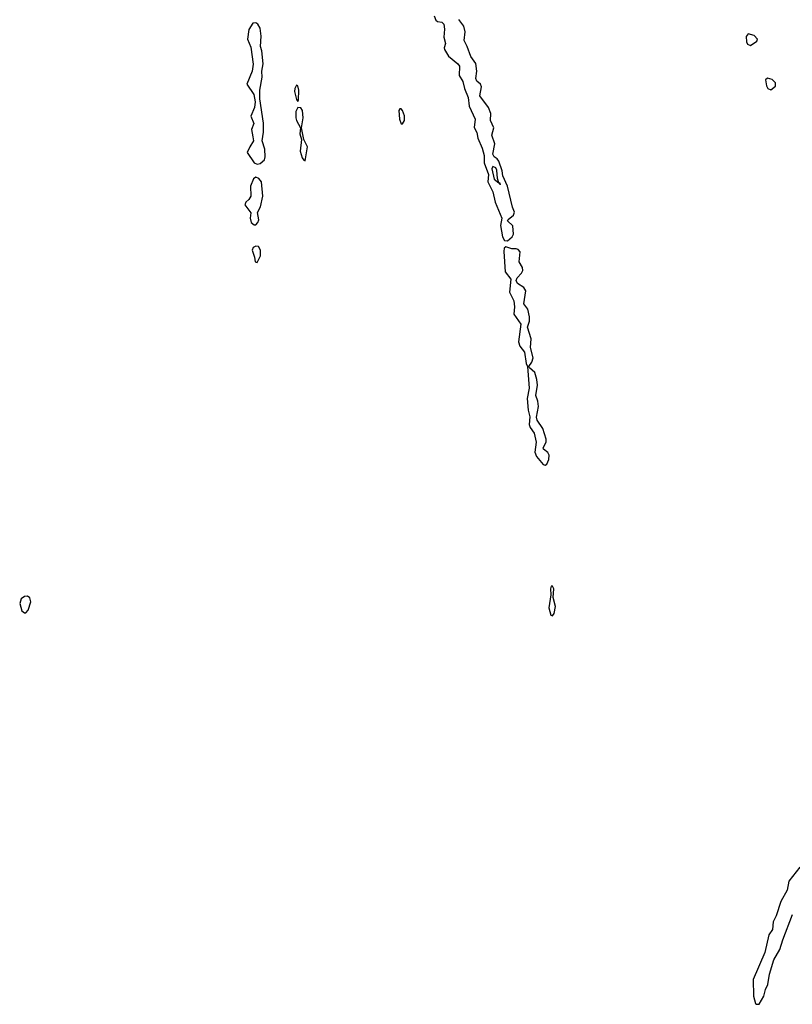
# Model space of a CAD drawing. Extents: x 2895860 to 3052244, y 542080 to 918683.
# Tile 111 of 133: x 2963262 to 2968573, y 852478 to 859249. Entities that reach past the tile are written whole.
import ezdxf

# ---------------------------------------------------------------- set-up
doc = ezdxf.new("R2010")
doc.units = 0

msp = doc.modelspace()

# ---------------------------------------------------------------- linework, layer by layer
at = {"layer": '0CON05XD'}
for points in [[(2964895, 858256.2), (2964915, 858261.2), (2964945.4, 858284.6), (2964950.6, 858305), (2964948.3, 858358.3), (2964928.9, 858415), (2964939.5, 858475), (2964937.4, 858537.4), (2964912.5, 858705), (2964913.6, 858763.6), (2964928.6, 858855), (2964925.8, 858895), (2964935.7, 858945), (2964926.4, 859035), (2964917.1, 859065), (2964922, 859135), (2964915, 859190), (2964898.3, 859218.3), (2964885, 859227.5), (2964864.1, 859225.9), (2964837.7, 859182.3), (2964828, 859115), (2964850.9, 859060.9), (2964867.1, 858942.9), (2964860.5, 858895), (2964824.4, 858805), (2964872.5, 858735), (2964880, 858685), (2964876.4, 858646.4), (2964851.1, 858585), (2964871.1, 858535), (2964855.5, 858495), (2964865, 858442.5), (2964870.6, 858415), (2964843.3, 858375), (2964826.2, 858335), (2964875, 858263.8), (2964895, 858256.2)], [(2966111.2, 859275), (2966122.5, 859245), (2966135, 859237.1), (2966165, 859232.7), (2966178.7, 859218.7), (2966183.4, 859185), (2966178.4, 859128.4), (2966189.2, 859085), (2966180.6, 859055), (2966183.3, 859045), (2966209, 858999), (2966275, 858945.9), (2966285, 858930.6), (2966283.3, 858865), (2966308, 858825), (2966319.1, 858775), (2966345, 858714), (2966351.7, 858655), (2966394.3, 858565), (2966387.5, 858507.5), (2966405.5, 858474.5), (2966411.6, 858435), (2966442.2, 858365), (2966454.7, 858315), (2966455.2, 858265), (2966483.9, 858185), (2966480.7, 858135), (2966515.3, 858065), (2966530.3, 857995), (2966576.8, 857885), (2966568.3, 857835), (2966581, 857755), (2966595, 857731.8), (2966615, 857729.2)], [(2966615, 857729.2), (2966647.5, 857755), (2966657.5, 857775), (2966651.2, 857831.2), (2966616.7, 857865), (2966620.5, 857875), (2966657.8, 857905), (2966663.8, 857925), (2966648.9, 857958.9), (2966615.8, 858105), (2966584.3, 858175), (2966579.7, 858209.7), (2966556.1, 858276.1), (2966545, 858292.1), (2966525, 858305.4), (2966514.1, 858324.1), (2966529.5, 858395), (2966508.8, 858455), (2966520.9, 858505), (2966497.8, 858555), (2966500.6, 858605), (2966485, 858644.5), (2966425.9, 858725), (2966437.8, 858787.7), (2966429.6, 858805), (2966405, 858825.4), (2966397.2, 858845), (2966404.2, 858895.8), (2966398.5, 858948.5), (2966364, 858995), (2966339.5, 859065), (2966316.9, 859105), (2966324, 859165), (2966315.6, 859205.6), (2966280.2, 859250.2)], [(2968285, 859072.5), (2968328.7, 859101.3), (2968333.8, 859115), (2968311.2, 859141.2), (2968268.9, 859151.1), (2968256.6, 859133.4), (2968258, 859098), (2968265, 859080.6), (2968285, 859072.5)], [(2968425, 858766.7), (2968457.8, 858792.2), (2968457.8, 858815), (2968435, 858838.1), (2968403.8, 858846.2), (2968390, 858835), (2968395.6, 858795), (2968406.2, 858775), (2968425, 858766.7)], [(2965175, 858687.5), (2965180, 858695), (2965181.9, 858765), (2965175, 858793.3), (2965165, 858798.8), (2965153.1, 858776.9), (2965152.1, 858755), (2965165, 858700), (2965175, 858687.5)], [(2965225, 858277.5), (2965240, 858375), (2965215.7, 858425), (2965200, 858505), (2965210, 858575), (2965207.1, 858625), (2965195, 858644), (2965175, 858646), (2965161.3, 858618.7), (2965160.4, 858575), (2965165.4, 858555), (2965193.8, 858505), (2965188.8, 858465), (2965198.8, 858425), (2965190, 858345), (2965205, 858300), (2965215, 858282.5), (2965225, 858277.5)], [(2965895, 858533.3), (2965908.6, 858555), (2965908.6, 858588.6), (2965893.3, 858625), (2965885, 858636), (2965875, 858636), (2965868.8, 858625), (2965872.2, 858565), (2965885, 858533.3), (2965895, 858533.3)], [(2966565, 858113.8), (2966565.5, 858125), (2966557, 858126.9), (2966547.5, 858157.5), (2966543.3, 858215), (2966535, 858230.3), (2966515, 858238.5), (2966507.4, 858222.6), (2966525, 858152.5), (2966557, 858126.9), (2966562.5, 858122.5), (2966565, 858113.8)], [(2964885, 857837.5), (2964900, 857855), (2964906.1, 857873.9), (2964897, 857923), (2964918.8, 857961.2), (2964934.3, 858035), (2964924.1, 858134.1), (2964907.3, 858157.3), (2964885, 858166.2), (2964868.8, 858155), (2964848, 858105), (2964852, 858035), (2964838, 858012), (2964817.5, 857995), (2964810, 857975), (2964851.7, 857921.7), (2964846, 857885), (2964853.8, 857855), (2964875, 857837.5), (2964885, 857837.5)], [(2964895, 857580), (2964916.7, 857625), (2964918.8, 857665), (2964905, 857690), (2964885, 857692.5), (2964867, 857683), (2964860, 857665), (2964877, 857617), (2964880, 857585), (2964895, 857580)], [(2966875, 856186.5), (2966885, 856193.3), (2966898.9, 856225), (2966902.1, 856255), (2966892.5, 856272.5), (2966862.7, 856295), (2966860, 856305), (2966881.1, 856345), (2966881.1, 856365), (2966858.4, 856438.4), (2966820.6, 856495), (2966814.1, 856515), (2966828.1, 856588.1), (2966823.5, 856625), (2966809.7, 856665), (2966821.9, 856735), (2966818.1, 856775), (2966803.6, 856823.6), (2966765.8, 856855), (2966762.5, 856865), (2966783.1, 856895), (2966792.2, 856925), (2966772.9, 856995), (2966778.8, 857055), (2966752.8, 857135), (2966766.2, 857175), (2966766.7, 857206.7), (2966755, 857258), (2966727.1, 857295), (2966742.5, 857385), (2966728.2, 857408.2), (2966684.5, 857435), (2966675.4, 857455), (2966682.7, 857475), (2966712.4, 857505), (2966721.1, 857525), (2966717.8, 857545), (2966696.8, 857585), (2966702.1, 857652.1), (2966689.8, 857669.8), (2966675, 857674.2), (2966645, 857672.7), (2966605, 857688.1), (2966592.7, 857677.3), (2966589.3, 857655), (2966600, 857515), (2966638.2, 857465), (2966630, 857375), (2966658.6, 857315), (2966663.8, 857275), (2966660.3, 857225), (2966707.1, 857155), (2966691, 857035), (2966699.7, 857005), (2966732.6, 856962.6), (2966743.3, 856885), (2966752, 856865), (2966764.8, 856715), (2966750, 856645), (2966757.6, 856565), (2966768.5, 856518.5), (2966765.3, 856465), (2966771.6, 856445), (2966798.9, 856405), (2966812.8, 856345), (2966803.1, 856275), (2966815.5, 856245.5), (2966860.9, 856190.9), (2966875, 856186.5)], [(2966925, 855150.8), (2966935.5, 855165), (2966946, 855215), (2966929.4, 855275), (2966934.3, 855335), (2966925, 855354), (2966916.1, 855353.9), (2966910.9, 855335), (2966914.4, 855295), (2966899.7, 855205), (2966914.4, 855155), (2966925, 855150.8)], [(2963305, 855170), (2963321.7, 855188.3), (2963340, 855245), (2963332.7, 855272.7), (2963315, 855286), (2963295, 855283.8), (2963273.6, 855266.4), (2963262.5, 855235), (2963277.5, 855185), (2963295, 855170), (2963305, 855170)], [(2968625, 853422.5), (2968550, 853325), (2968537.7, 853262.3), (2968493.8, 853185), (2968463.2, 853086.8), (2968442.5, 853045), (2968436.8, 852993.2), (2968412.5, 852955), (2968384, 852835), (2968305, 852650), (2968306.2, 852535), (2968320, 852485), (2968328.3, 852478.3)], [(2968328.3, 852478.3), (2968345, 852480), (2968377.1, 852535), (2968389.1, 852580.9), (2968405.6, 852615), (2968416.7, 852685), (2968446.7, 852785), (2968488, 852855), (2968507.5, 852922.5), (2968575.8, 853095)]]:
    msp.add_lwpolyline(points, dxfattribs=at)

doc.saveas('drawing.dxf')
